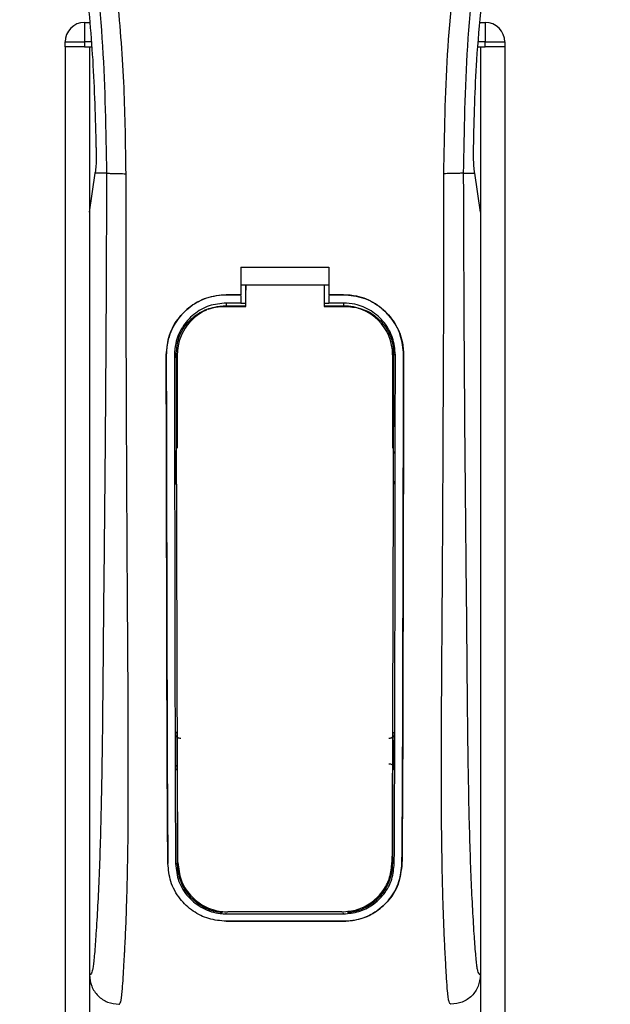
# Model space of a CAD drawing. Header units: millimetres. Extents: x 0 to 420, y 0 to 297.
# Tile 45 of 98: x 138.29 to 141.15, y 227.34 to 232.09. Entities that reach past the tile are written whole.
import ezdxf

# ---------------------------------------------------------------- set-up
doc = ezdxf.new("R2010")
doc.units = ezdxf.units.MM

msp = doc.modelspace()

# ---------------------------------------------------------------- linework, layer by layer
at = {"color": 7, "linetype": 'Continuous', "lineweight": 25}
for p, q in [((138.60787, 232.07509), (138.63294, 232.07509)), ((138.60787, 232.07509), (138.60787, 231.98071)), ((140.51763, 232.07509), (140.54269, 232.07509)), ((140.54269, 232.07509), (140.54269, 231.98071)), ((138.51349, 231.95711), (138.51349, 231.98071)), ((138.51349, 231.98071), (138.60787, 231.98071)), ((138.51349, 231.95711), (138.51349, 201.75502)), ((138.60787, 231.95711), (138.51349, 231.95711)), ((138.60787, 231.98071), (138.60787, 231.95711)), ((138.64102, 231.98071), (138.60787, 231.98071)), ((138.60787, 231.95711), (138.64304, 231.95711)), ((138.63147, 231.95711), (138.63147, 201.75502)), ((138.63147, 231.95711), (138.64304, 231.95711)), ((140.50753, 231.95711), (140.5191, 231.95711)), ((140.50753, 231.95711), (140.54269, 231.95711)), ((140.54269, 231.98071), (140.50955, 231.98071)), ((140.5191, 231.95711), (140.5191, 201.75502)), ((140.54269, 231.95711), (140.54269, 231.98071)), ((140.54269, 231.98071), (140.63708, 231.98071)), ((140.63708, 231.95711), (140.54269, 231.95711)), ((140.63708, 231.98071), (140.63708, 231.95711)), ((140.63708, 231.95711), (140.63708, 201.75502)), ((138.63147, 231.15959), (138.65893, 231.34835)), ((138.65893, 231.34835), (138.65926, 231.35064)), ((138.71395, 231.34835), (138.65893, 231.34835)), ((140.43662, 231.34835), (140.49164, 231.34835)), ((140.49164, 231.34835), (140.49131, 231.35064)), ((140.5191, 231.15959), (140.49164, 231.34835)), ((138.63147, 231.15959), (138.63147, 227.47871)), ((140.5191, 231.15959), (140.5191, 227.47871)), ((139.36292, 230.89367), (139.78764, 230.89367)), ((139.36292, 230.89367), (139.36292, 230.76108)), ((139.78764, 230.89367), (139.78764, 230.76108)), ((139.36292, 230.80827), (139.38654, 230.80827)), ((139.38654, 230.80865), (139.76406, 230.80865)), ((139.38654, 230.80865), (139.38654, 230.7839)), ((139.76406, 230.80827), (139.78764, 230.80827)), ((139.29214, 230.76108), (139.36292, 230.76108)), ((139.29214, 230.76087), (139.29214, 230.76108)), ((139.36292, 230.76087), (139.29214, 230.76087)), ((139.36292, 230.72118), (139.29214, 230.72118)), ((139.29214, 230.72118), (139.29214, 230.70738)), ((139.36292, 230.75726), (139.36292, 230.72118)), ((139.38654, 230.71916), (139.36292, 230.71916)), ((139.78764, 230.71916), (139.76406, 230.71916)), ((139.78764, 230.76108), (139.85843, 230.76108)), ((139.85843, 230.76087), (139.78764, 230.76087)), ((139.78764, 230.75726), (139.78764, 230.72118)), ((139.85843, 230.72118), (139.78764, 230.72118)), ((139.85843, 230.76087), (139.85843, 230.76108)), ((139.85843, 230.72118), (139.85843, 230.70738)), ((139.29214, 230.70738), (139.38654, 230.70738)), ((139.76406, 230.70738), (139.85843, 230.70738)), ((139.00226, 230.47056), (139.00205, 230.47056)), ((139.04181, 230.47061), (139.05536, 230.47061)), ((139.05536, 230.47061), (139.05536, 230.02146)), ((140.09521, 230.47061), (140.09521, 230.02146)), ((140.10876, 230.47061), (140.09521, 230.47061)), ((140.14831, 230.47056), (140.14852, 230.47056)), ((139.05536, 228.46583), (139.05536, 228.01669)), ((140.09521, 228.46583), (140.09521, 228.01669)), ((139.01017, 228.01645), (139.00995, 228.01645)), ((139.0471, 228.01669), (139.05536, 228.01669)), ((140.10346, 228.01669), (140.09521, 228.01669)), ((140.14039, 228.01645), (140.14061, 228.01645)), ((139.29214, 227.77363), (139.29214, 227.77694)), ((139.29214, 227.77363), (139.85843, 227.77363)), ((139.85843, 227.77363), (139.85843, 227.77694)), ((139.29214, 227.73784), (139.85843, 227.73784)), ((139.29214, 227.73784), (139.29214, 227.7376)), ((139.85843, 227.7376), (139.29214, 227.7376)), ((139.85843, 227.73784), (139.85843, 227.7376))]:
    msp.add_line(p, q, dxfattribs=at)
at = {"color": 7, "linetype": 'Continuous', "lineweight": 25, "flags": 128}
for points in [[(139.29214, 230.70738), (139.24595, 230.70283), (139.20354, 230.69018)], [(139.278, 230.70484), (139.29216, 230.70483), (139.38654, 230.70483)], [(139.76406, 230.70482), (139.85841, 230.70482), (139.87257, 230.70483)]]:
    msp.add_lwpolyline(points, dxfattribs=at)
at = {"color": 7, "linetype": 'Continuous', "lineweight": 25}
for centre, radius, start, end in [((138.60787, 231.98071), 0.09438, 90, 180), ((140.54269, 231.98071), 0.09438, 0, 90), ((139.29214, 230.47061), 0.23678, 113.87846, 180), ((139.85843, 230.47061), 0.23678, 0, 90), ((139.29214, 228.01669), 0.23678, 180, 265.5108), ((139.85843, 228.01669), 0.23678, 274.4892, 0)]:
    msp.add_arc(centre, radius, start, end, dxfattribs=at)
for points, knots in [([(138.30798, 236.59043), (138.29387, 236.56987), (138.25117, 236.50764), (138.1808, 236.38869), (138.10747, 236.22899), (138.05116, 236.0546), (138.01233, 235.85105), (137.99906, 235.61945), (138.01589, 235.36544), (138.06198, 235.07116), (138.14029, 234.73943), (138.26474, 234.29641), (138.40378, 233.77719), (138.53774, 233.17746), (138.63859, 232.57173), (138.70294, 231.96117), (138.71028, 231.55258), (138.71395, 231.34835)], [0, 0, 0, 0, 0.0171315, 0.0518789, 0.0867888, 0.1216172, 0.1567305, 0.2033881, 0.2503481, 0.2972709, 0.3674165, 0.4376773, 0.5502447, 0.6628473, 0.7753466, 0.8877074, 1, 1, 1, 1]), ([(138.80797, 231.34522), (138.80615, 231.48368), (138.80244, 231.76664), (138.76933, 232.19675), (138.71726, 232.63073), (138.65281, 233.00767), (138.58663, 233.32866), (138.52788, 233.58489), (138.46365, 233.83946), (138.39278, 234.10257), (138.33179, 234.31909), (138.28682, 234.47585), (138.26409, 234.55567), (138.24273, 234.63093), (138.22421, 234.69651), (138.206, 234.76217), (138.18981, 234.82356), (138.17311, 234.88893), (138.15775, 234.95177), (138.1437, 235.01207), (138.13097, 235.06981), (138.10982, 235.17211), (138.08504, 235.31497), (138.0639, 235.5036), (138.05814, 235.68774), (138.06961, 235.87112), (138.1015, 236.05037), (138.15304, 236.22392), (138.22287, 236.38633), (138.28413, 236.4963), (138.32668, 236.5651), (138.34198, 236.58862), (138.34938, 236.6)], [0, 0, 0, 0, 0.0757702, 0.1548571, 0.2359051, 0.3148505, 0.3639911, 0.4151955, 0.4586591, 0.5076202, 0.5642678, 0.5817192, 0.5968623, 0.6096795, 0.624536, 0.6341631, 0.6469813, 0.6592987, 0.6711121, 0.6824202, 0.6932232, 0.7035232, 0.739704, 0.7727671, 0.8079075, 0.8413785, 0.8748477, 0.9102013, 0.9450667, 0.9801292, 0.9903909, 1, 1, 1, 1]), ([(140.3426, 231.34522), (140.346, 231.53716), (140.35282, 231.92097), (140.41219, 232.49396), (140.49412, 232.99785), (140.58655, 233.43433), (140.65348, 233.70958), (140.70039, 233.88963), (140.72238, 233.97223), (140.74401, 234.05187), (140.76553, 234.12977), (140.7881, 234.21044), (140.81261, 234.29719), (140.84243, 234.40149), (140.87414, 234.51219), (140.90692, 234.62774), (140.93864, 234.73956), (140.97127, 234.8631), (141.00311, 234.99349), (141.04088, 235.16796), (141.07579, 235.37791), (141.09441, 235.62763), (141.08583, 235.82027), (141.06543, 235.95859), (141.04723, 236.04694), (141.02378, 236.13565), (140.99606, 236.22007), (140.96333, 236.30326), (140.92709, 236.38264), (140.88769, 236.45884), (140.84509, 236.53182), (140.81615, 236.57616), (140.80058, 236.6)], [0, 0, 0, 0, 0.10501624, 0.21000012, 0.3148093, 0.38417565, 0.45402283, 0.46974914, 0.48595735, 0.50078255, 0.51489215, 0.53016847, 0.54660973, 0.56420695, 0.58951768, 0.60961461, 0.62993527, 0.65313231, 0.67956677, 0.7034488, 0.75098221, 0.79627837, 0.84125889, 0.85770847, 0.87473965, 0.89224616, 0.91011436, 0.92619338, 0.9450023, 0.96297697, 0.98008872, 1, 1, 1, 1]), ([(140.84258, 236.59044), (140.85669, 236.56988), (140.89939, 236.50764), (140.96976, 236.38869), (141.0431, 236.22899), (141.09941, 236.0546), (141.13824, 235.85105), (141.15151, 235.61945), (141.13468, 235.36544), (141.08859, 235.07116), (141.01027, 234.73943), (140.88582, 234.29641), (140.74679, 233.77719), (140.61283, 233.17746), (140.51197, 232.57173), (140.44763, 231.96117), (140.44029, 231.55258), (140.43662, 231.34835)], [0, 0, 0, 0, 0.0171351, 0.0518824, 0.0867922, 0.1216204, 0.1567336, 0.2033911, 0.2503509, 0.2972735, 0.3674188, 0.4376794, 0.5502464, 0.6628485, 0.7753474, 0.8877078, 1, 1, 1, 1]), ([(138.6644, 231.47196), (138.66077, 231.61271), (138.65358, 231.89179), (138.62648, 232.16964), (138.61305, 232.30736)], [0, 0, 0, 0, 0.5043463, 1, 1, 1, 1]), ([(140.48616, 231.47196), (140.48942, 231.61273), (140.49472, 231.84156), (140.51633, 232.06937), (140.52465, 232.15703)], [0, 0, 0, 0, 0.6152182, 1, 1, 1, 1]), ([(138.6644, 231.47196), (138.66446, 231.45616), (138.66457, 231.42458), (138.66269, 231.38062), (138.66043, 231.36085), (138.65926, 231.35064)], [0, 0, 0, 0, 0.3260001, 0.6519821, 1, 1, 1, 1]), ([(140.49131, 231.35064), (140.4902, 231.36017), (140.48799, 231.37923), (140.48602, 231.42267), (140.48611, 231.45526), (140.48616, 231.47196)], [0, 0, 0, 0, 0.3277767, 0.6555996, 1, 1, 1, 1]), ([(138.71395, 231.34835), (138.7133, 231.16058), (138.71206, 230.79686), (138.70879, 230.25236), (138.70418, 229.71419), (138.69946, 229.27984), (138.69662, 228.95308), (138.69466, 228.73405), (138.69199, 228.51761), (138.68838, 228.31234), (138.68378, 228.12653), (138.67805, 227.96125), (138.67117, 227.81138), (138.66357, 227.68543), (138.65711, 227.59673), (138.65232, 227.54425), (138.64884, 227.51588), (138.6451, 227.49745), (138.63933, 227.48048), (138.63468, 227.47944), (138.63147, 227.47871)], [0, 0, 0, 0, 0.1345803, 0.2606891, 0.3908258, 0.5218164, 0.5741497, 0.6260119, 0.6794971, 0.7306436, 0.7758676, 0.8176431, 0.8578189, 0.896894, 0.9271554, 0.9404322, 0.9512566, 0.9620129, 0.9737095, 1, 1, 1, 1]), ([(138.71395, 231.34835), (138.7161, 231.34798), (138.72057, 231.3472), (138.74278, 231.34618), (138.77336, 231.34544), (138.79671, 231.3453), (138.80797, 231.34522)], [0, 0, 0, 0, 0.2412013, 0.5, 0.7587987, 1, 1, 1, 1]), ([(138.77353, 227.33714), (138.77653, 227.33894), (138.78285, 227.34273), (138.78894, 227.38547), (138.79374, 227.45463), (138.79753, 227.51888), (138.80044, 227.56913), (138.80185, 227.59372), (138.80319, 227.61879), (138.80495, 227.6559), (138.80738, 227.71204), (138.80956, 227.7702), (138.81154, 227.83039), (138.8133, 227.89259), (138.81484, 227.9568), (138.81616, 228.02302), (138.81741, 228.09872), (138.81837, 228.18989), (138.81894, 228.30279), (138.81914, 228.43596), (138.81894, 228.58975), (138.81836, 228.76418), (138.8174, 228.95888), (138.816, 229.17453), (138.81441, 229.40206), (138.81296, 229.63632), (138.8117, 229.87167), (138.81063, 230.11063), (138.80974, 230.35023), (138.80902, 230.58379), (138.80848, 230.80248), (138.80811, 230.99129), (138.80792, 231.14406), (138.80783, 231.25644), (138.80793, 231.31982), (138.80797, 231.34522)], [0, 0, 0, 0, 0.0298605, 0.062661, 0.0824207, 0.1065055, 0.1214363, 0.1269566, 0.1277359, 0.1429311, 0.1582172, 0.1736223, 0.1891751, 0.2049044, 0.2208385, 0.2370044, 0.2534273, 0.275546, 0.3020067, 0.3328988, 0.3683202, 0.4083393, 0.4529465, 0.5020123, 0.5563269, 0.6093284, 0.6630895, 0.718023, 0.7733257, 0.8273697, 0.8780517, 0.923096, 0.956626, 0.9826179, 1, 1, 1, 1]), ([(140.37704, 227.33714), (140.37383, 227.33907), (140.36895, 227.342), (140.36399, 227.36814), (140.36022, 227.40348), (140.35632, 227.4597), (140.3521, 227.53033), (140.3476, 227.61266), (140.34305, 227.7117), (140.33889, 227.83038), (140.33559, 227.9572), (140.33238, 228.1355), (140.33123, 228.28826), (140.33093, 228.40917), (140.33087, 228.45022), (140.33086, 228.49213), (140.33089, 228.53491), (140.33098, 228.57856), (140.33112, 228.63087), (140.33151, 228.70642), (140.33198, 228.78315), (140.33244, 228.85455), (140.33278, 228.90738), (140.33316, 228.96522), (140.33358, 229.02803), (140.33404, 229.0958), (140.33511, 229.25107), (140.33685, 229.50734), (140.33879, 229.8617), (140.3403, 230.23325), (140.34204, 230.59893), (140.34345, 230.97049), (140.34289, 231.21686), (140.3426, 231.34522)], [0, 0, 0, 0, 0.0309601, 0.0470935, 0.0633299, 0.0859793, 0.1072653, 0.1278389, 0.1583054, 0.1892525, 0.2209093, 0.2534961, 0.3188256, 0.3281418, 0.3376388, 0.3473178, 0.3571797, 0.367225, 0.377454, 0.3932487, 0.4192536, 0.4302031, 0.4422954, 0.4555298, 0.4699033, 0.4854101, 0.5020411, 0.5764995, 0.6616013, 0.7455969, 0.8314042, 0.9121632, 1, 1, 1, 1]), ([(140.43662, 231.34835), (140.43446, 231.34798), (140.43, 231.3472), (140.40779, 231.34618), (140.3772, 231.34544), (140.35386, 231.3453), (140.3426, 231.34522)], [0, 0, 0, 0, 0.2412013, 0.5, 0.7587987, 1, 1, 1, 1]), ([(140.43662, 231.34835), (140.43726, 231.16058), (140.43851, 230.79686), (140.44178, 230.25236), (140.44639, 229.71419), (140.45111, 229.27984), (140.45395, 228.95308), (140.45591, 228.73405), (140.45858, 228.51761), (140.46218, 228.31234), (140.46678, 228.12653), (140.47251, 227.96125), (140.47939, 227.81138), (140.48699, 227.68543), (140.49345, 227.59673), (140.49825, 227.54425), (140.50172, 227.51588), (140.50547, 227.49745), (140.51124, 227.48048), (140.51588, 227.47944), (140.5191, 227.47871)], [0, 0, 0, 0, 0.1345803, 0.2606891, 0.3908258, 0.5218164, 0.5741497, 0.6260119, 0.6794971, 0.7306436, 0.7758676, 0.8176431, 0.8578189, 0.896894, 0.9271554, 0.9404322, 0.9512566, 0.9620129, 0.9737095, 1, 1, 1, 1]), ([(139.38654, 230.70483), (139.38654, 230.71075), (139.38654, 230.74536), (139.38654, 230.77997), (139.38654, 230.80865)], [0, 0, 0, 0, 0.1712419, 1, 1, 1, 1]), ([(139.38654, 230.70367), (139.38654, 230.70967), (139.38654, 230.73641), (139.38654, 230.76315), (139.38654, 230.7839)], [0, 0, 0, 0, 0.22444922, 1, 1, 1, 1]), ([(139.76406, 230.80865), (139.76406, 230.77997), (139.76406, 230.74536), (139.76406, 230.71075), (139.76406, 230.70482)], [0, 0, 0, 0, 0.828615, 1, 1, 1, 1]), ([(139.00205, 230.47056), (139.00521, 230.5032), (139.01153, 230.56848), (139.0615, 230.65558), (139.13515, 230.7213), (139.21679, 230.75612), (139.27073, 230.75967), (139.29214, 230.76108)], [0, 0, 0, 0, 0.2148442, 0.4296944, 0.6444289, 0.8588775, 1, 1, 1, 1]), ([(139.29214, 230.76087), (139.25958, 230.75768), (139.19447, 230.75128), (139.10769, 230.70141), (139.04214, 230.62803), (139.00719, 230.54637), (139.00367, 230.49224), (139.00226, 230.47056)], [0, 0, 0, 0, 0.214095, 0.4281873, 0.6423212, 0.8567424, 1, 1, 1, 1]), ([(139.29214, 230.72118), (139.26402, 230.71842), (139.20779, 230.71289), (139.13284, 230.66983), (139.07623, 230.60643), (139.04608, 230.53595), (139.04303, 230.48927), (139.04181, 230.47061)], [0, 0, 0, 0, 0.21417222, 0.42834084, 0.64261733, 0.85715137, 1, 1, 1, 1]), ([(139.85843, 230.76108), (139.891, 230.75788), (139.95614, 230.75148), (140.043, 230.7016), (140.10862, 230.62813), (140.14359, 230.5464), (140.14711, 230.49224), (140.14852, 230.47056)], [0, 0, 0, 0, 0.2140417, 0.428078, 0.6423732, 0.8568778, 1, 1, 1, 1]), ([(140.14831, 230.47056), (140.14515, 230.50318), (140.13884, 230.56842), (140.0889, 230.65541), (140.01534, 230.72109), (139.93376, 230.75591), (139.87984, 230.75946), (139.85843, 230.76087)], [0, 0, 0, 0, 0.2148479, 0.4297059, 0.6442694, 0.8587571, 1, 1, 1, 1]), ([(140.10876, 230.47061), (140.10601, 230.49878), (140.10053, 230.55512), (140.05735, 230.63025), (139.99377, 230.68693), (139.92335, 230.71691), (139.87686, 230.71997), (139.85843, 230.72118)], [0, 0, 0, 0, 0.2149666, 0.4299412, 0.6447022, 0.8591569, 1, 1, 1, 1]), ([(139.05079, 230.47866), (139.05326, 230.50397), (139.05819, 230.55459), (139.09694, 230.62205), (139.15407, 230.67322), (139.21806, 230.70076), (139.26076, 230.70366), (139.278, 230.70483)], [0, 0, 0, 0, 0.2133277, 0.4266829, 0.6395459, 0.8543822, 1, 1, 1, 1]), ([(139.87257, 230.70482), (139.89818, 230.70231), (139.94942, 230.69729), (140.01763, 230.65815), (140.06899, 230.60057), (140.09598, 230.53702), (140.09869, 230.49516), (140.09976, 230.47865)], [0, 0, 0, 0, 0.2155917, 0.4312275, 0.6458938, 0.860392, 1, 1, 1, 1]), ([(139.0584, 228.02147), (139.05803, 228.09817), (139.05728, 228.25238), (139.05611, 228.57509), (139.05473, 229.07002), (139.05278, 229.73133), (139.05146, 230.22955), (139.05079, 230.47866)], [0, 0, 0, 0, 0.0973703, 0.1957761, 0.3958911, 0.6979495, 1, 1, 1, 1]), ([(140.09976, 230.47865), (140.09929, 230.29749), (140.09835, 229.93505), (140.09659, 229.34419), (140.09517, 228.81709), (140.09373, 228.35578), (140.09269, 228.13281), (140.09217, 228.02147)], [0, 0, 0, 0, 0.2195784, 0.4392845, 0.7186053, 0.8594891, 1, 1, 1, 1]), ([(139.00995, 228.01645), (139.00942, 228.0774), (139.00835, 228.19933), (139.00687, 228.45324), (139.00541, 228.92869), (139.00386, 229.62325), (139.00265, 230.18811), (139.00205, 230.47056)], [0, 0, 0, 0, 0.0777426, 0.1555294, 0.313984, 0.6569639, 1, 1, 1, 1]), ([(139.00226, 230.47056), (139.00264, 230.26532), (139.0034, 229.85484), (139.00488, 229.34349), (139.00574, 228.9328), (139.00648, 228.6238), (139.0077, 228.31469), (139.00935, 228.11579), (139.01017, 228.01645)], [0, 0, 0, 0, 0.2490164, 0.4980152, 0.6229127, 0.7477829, 0.8740258, 1, 1, 1, 1]), ([(139.04181, 230.47061), (139.04205, 230.26538), (139.04254, 229.85479), (139.04356, 229.34338), (139.04414, 228.93266), (139.04466, 228.62379), (139.04545, 228.31481), (139.04656, 228.11599), (139.0471, 228.01669)], [0, 0, 0, 0, 0.2490176, 0.498185, 0.6230408, 0.7478694, 0.8740688, 1, 1, 1, 1]), ([(140.10346, 228.01669), (140.1038, 228.07387), (140.10448, 228.18827), (140.10542, 228.4264), (140.10647, 228.89741), (140.10753, 229.6), (140.10835, 230.18038), (140.10876, 230.47061)], [0, 0, 0, 0, 0.0730832, 0.1462031, 0.2950753, 0.6474953, 1, 1, 1, 1]), ([(140.14039, 228.01645), (140.1409, 228.07363), (140.14191, 228.18803), (140.14335, 228.42616), (140.14477, 228.84682), (140.14622, 229.54967), (140.14754, 230.1299), (140.14831, 230.47056)], [0, 0, 0, 0, 0.0730778, 0.1461922, 0.2950561, 0.5861196, 1, 1, 1, 1]), ([(140.14852, 230.47056), (140.14813, 230.26532), (140.14737, 229.85486), (140.1459, 229.34353), (140.14504, 228.93287), (140.14429, 228.62392), (140.14308, 228.3149), (140.14143, 228.11586), (140.14061, 228.01645)], [0, 0, 0, 0, 0.2490415, 0.4980658, 0.6229723, 0.7478523, 0.8740546, 1, 1, 1, 1]), ([(139.04461, 230.0099), (139.04462, 230.00259), (139.04469, 229.95496), (139.04477, 229.9002), (139.04485, 229.85277), (139.04486, 229.84564)], [0, 0, 0, 0, 0.1334237, 0.8696656, 1, 1, 1, 1]), ([(139.05211, 229.9931), (139.05144, 229.99362), (139.0487, 229.99578), (139.04558, 230.00165), (139.04494, 230.00709), (139.04461, 230.0099)], [0, 0, 0, 0, 0.13324279, 0.55133919, 1, 1, 1, 1]), ([(140.10596, 230.0099), (140.10567, 230.00727), (140.1051, 230.00201), (140.1021, 229.99611), (140.09925, 229.99379), (140.09847, 229.99315)], [0, 0, 0, 0, 0.4197308, 0.8394614, 1, 1, 1, 1]), ([(139.04486, 229.84564), (139.04514, 229.84828), (139.0457, 229.85357), (139.04872, 229.85955), (139.05163, 229.86191), (139.05246, 229.8626)], [0, 0, 0, 0, 0.4160512, 0.83216248, 1, 1, 1, 1]), ([(140.0981, 229.86263), (140.09881, 229.86208), (140.10159, 229.85989), (140.10475, 229.85397), (140.10538, 229.84849), (140.10571, 229.84564)], [0, 0, 0, 0, 0.1394793, 0.5506459, 1, 1, 1, 1]), ([(139.04689, 228.64395), (139.04756, 228.6447), (139.04912, 228.64642), (139.0517, 228.64918), (139.05385, 228.6514), (139.05512, 228.65268), (139.05536, 228.65293)], [0, 0, 0, 0, 0.23957, 0.5510243, 0.9142459, 1, 1, 1, 1]), ([(139.04689, 228.64395), (139.0469, 228.63656), (139.04701, 228.58715), (139.04714, 228.53059), (139.04728, 228.48157), (139.0473, 228.47435)], [0, 0, 0, 0, 0.13047134, 0.87197417, 1, 1, 1, 1]), ([(139.07309, 228.62055), (139.07044, 228.62052), (139.06513, 228.62046), (139.05767, 228.6237), (139.05172, 228.62902), (139.04767, 228.63605), (139.04715, 228.64132), (139.04689, 228.64395)], [0, 0, 0, 0, 0.19951847, 0.39901593, 0.59909925, 0.80028428, 1, 1, 1, 1]), ([(140.10368, 228.64395), (140.10341, 228.64129), (140.10287, 228.63597), (140.09875, 228.62889), (140.0927, 228.62357), (140.08526, 228.62044), (140.08003, 228.62051), (140.07747, 228.62055)], [0, 0, 0, 0, 0.2023246, 0.4046539, 0.6067659, 0.8079877, 1, 1, 1, 1]), ([(140.09521, 228.65293), (140.09647, 228.65163), (140.09877, 228.64929), (140.10159, 228.64626), (140.10315, 228.64454), (140.10368, 228.64395)], [0, 0, 0, 0, 0.4489749, 0.8121966, 1, 1, 1, 1]), ([(140.10327, 228.47435), (140.10329, 228.48157), (140.10342, 228.53059), (140.10356, 228.58715), (140.10366, 228.63656), (140.10368, 228.64395)], [0, 0, 0, 0, 0.1280258, 0.8695287, 1, 1, 1, 1]), ([(139.0473, 228.47435), (139.04757, 228.47702), (139.04811, 228.48236), (139.05158, 228.48889), (139.05507, 228.49162), (139.05643, 228.49269)], [0, 0, 0, 0, 0.3791282, 0.7583889, 1, 1, 1, 1]), ([(140.07727, 228.49788), (140.0799, 228.49791), (140.08515, 228.49795), (140.09252, 228.49474), (140.09841, 228.48947), (140.10249, 228.48241), (140.103, 228.47707), (140.10327, 228.47435)], [0, 0, 0, 0, 0.19724551, 0.39447933, 0.59223857, 0.79226576, 1, 1, 1, 1]), ([(139.05536, 228.46583), (139.05413, 228.46708), (139.05188, 228.46938), (139.04919, 228.47226), (139.04773, 228.47387), (139.0473, 228.47435)], [0, 0, 0, 0, 0.4562153, 0.8385917, 1, 1, 1, 1]), ([(140.10327, 228.47435), (140.10269, 228.47371), (140.10123, 228.4721), (140.09874, 228.46945), (140.09663, 228.46727), (140.0954, 228.46603), (140.09521, 228.46583)], [0, 0, 0, 0, 0.2159047, 0.5437839, 0.9261602, 1, 1, 1, 1]), ([(139.29214, 227.7376), (139.26336, 227.74019), (139.20586, 227.74536), (139.12811, 227.78506), (139.06369, 227.84596), (139.01918, 227.92581), (139.01293, 227.98722), (139.00995, 228.01645)], [0, 0, 0, 0, 0.18670177, 0.37291244, 0.57220541, 0.79637715, 1, 1, 1, 1]), ([(139.0471, 228.01669), (139.05044, 227.9872), (139.0571, 227.92824), (139.10549, 227.85194), (139.17538, 227.79718), (139.24353, 227.77543), (139.28227, 227.77399), (139.29214, 227.77363)], [0, 0, 0, 0, 0.2365907, 0.4730955, 0.7094684, 0.9259916, 1, 1, 1, 1]), ([(139.0584, 228.02147), (139.06159, 227.99285), (139.06797, 227.93563), (139.11481, 227.86133), (139.18268, 227.80753), (139.25005, 227.78519), (139.28922, 227.7836), (139.29998, 227.78316)], [0, 0, 0, 0, 0.2333586, 0.4666154, 0.700476, 0.9177481, 1, 1, 1, 1]), ([(139.85059, 227.78316), (139.87563, 227.78544), (139.92567, 227.78999), (139.99317, 227.82495), (140.04829, 227.87812), (140.08505, 227.94624), (140.0899, 227.99749), (140.09217, 228.02147)], [0, 0, 0, 0, 0.1905868, 0.3807478, 0.5820906, 0.8045106, 1, 1, 1, 1]), ([(139.85843, 227.77363), (139.88354, 227.7759), (139.9337, 227.78043), (140.00149, 227.81527), (140.05733, 227.86848), (140.0957, 227.93803), (140.10095, 227.99123), (140.10346, 228.01669)], [0, 0, 0, 0, 0.1873634, 0.3742734, 0.5733177, 0.7958103, 1, 1, 1, 1]), ([(140.14061, 228.01645), (140.13667, 227.98256), (140.12879, 227.9148), (140.07301, 227.82735), (139.99252, 227.76447), (139.91399, 227.7396), (139.8695, 227.738), (139.85843, 227.7376)], [0, 0, 0, 0, 0.2362426, 0.4723403, 0.7098627, 0.9278237, 1, 1, 1, 1]), ([(139.85843, 227.73784), (139.8871, 227.74041), (139.94436, 227.74554), (140.02179, 227.78493), (140.08615, 227.8454), (140.131, 227.9252), (140.13735, 227.98691), (140.14039, 228.01645)], [0, 0, 0, 0, 0.1858018, 0.3710943, 0.5695952, 0.7939653, 1, 1, 1, 1]), ([(139.85059, 227.78316), (139.84022, 227.78316), (139.73909, 227.78316), (139.55556, 227.78316), (139.38238, 227.78316), (139.29998, 227.78316)], [0, 0, 0, 0, 0.0564649, 0.5510099, 1, 1, 1, 1]), ([(138.63147, 227.47871), (138.63361, 227.46013), (138.6379, 227.42299), (138.67079, 227.37623), (138.71772, 227.34354), (138.7549, 227.3393), (138.77353, 227.33718)], [0, 0, 0, 0, 0.2499459, 0.4997381, 0.749424, 1, 1, 1, 1]), ([(140.5191, 227.47871), (140.51696, 227.46013), (140.51267, 227.42299), (140.47978, 227.37623), (140.43285, 227.34354), (140.39566, 227.3393), (140.37704, 227.33718)], [0, 0, 0, 0, 0.2499459, 0.4997381, 0.749424, 1, 1, 1, 1])]:
    msp.add_open_spline(points, degree=3, knots=knots, dxfattribs=at)

doc.saveas('drawing.dxf')
